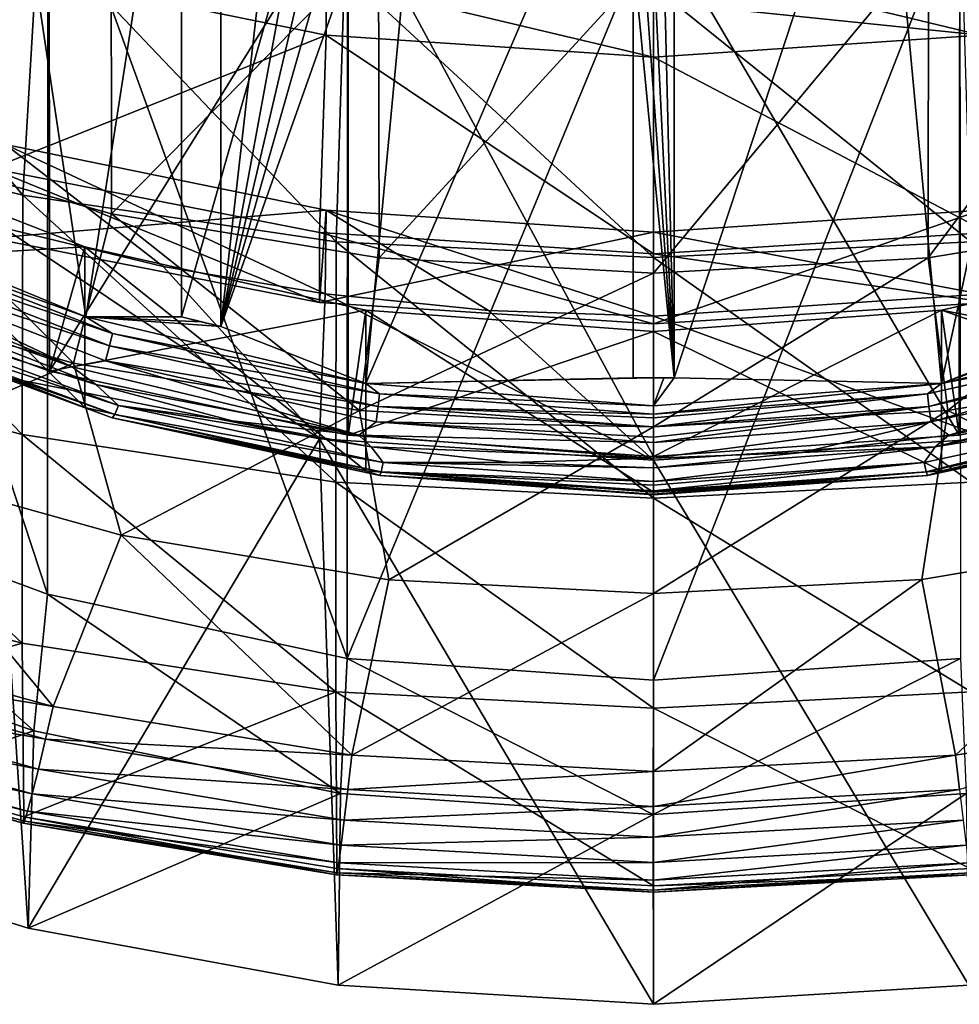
# Model space of a CAD drawing. Header units: metres. Extents: x -25 to 25, y -125 to 22.
# Tile 6 of 256: x -3.1 to 1.5, y -125.46 to -120.64. Entities that reach past the tile are written whole.
import ezdxf

# ---------------------------------------------------------------- set-up
doc = ezdxf.new("R2010")
doc.units = ezdxf.units.M
doc.layers.add('solid_500465', color=7, linetype='CONTINUOUS')
doc.layers.add('solid_500465_01', color=7, linetype='CONTINUOUS')

msp = doc.modelspace()

# ---------------------------------------------------------------- linework, layer by layer
at = {"layer": 'solid_500465'}
for points in [[(-3.088004, -116.564117, 66.683144), (-4.188105, -118.354637, 67.334839), (-4.188105, -121.364418, 59.065544)], [(-3.088004, -116.564117, 66.683144), (-4.188105, -121.364418, 59.065544), (-3.088004, -119.573898, 58.413845)], [(-1.546705, -117.137497, 66.89183), (-2.116159, -119.13456, 67.618706), (-2.116159, -122.144333, 59.349411)], [(-1.546705, -117.137497, 66.89183), (-2.116159, -122.144333, 59.349411), (-1.546705, -120.14727, 58.622536)], [(-3.27194, -118.772949, 67.487091), (-2.776181, -122.095795, 58.906071), (-4.06935, -121.562767, 58.712063)], [(-3.27194, -118.772949, 67.487091), (-2.309344, -119.085915, 67.600998), (-2.776181, -122.095795, 58.906071)], [(-2.309344, -119.085915, 67.600998), (-2.309344, -122.095695, 59.331707), (-2.776181, -122.095795, 58.906071)], [(-1.73989, -120.098633, 58.604832), (-2.309344, -122.095695, 59.331707), (-2.309344, -119.085915, 67.600998)], [(-2.116159, -122.144333, 59.349411), (-2.116159, -119.13456, 67.618706), (-1.115998, -119.315788, 67.684669)], [(-2.956476, -119.701752, 69.847084), (-4.351641, -119.186966, 69.659714), (-4.349685, -121.847031, 62.35392)], [(-4.360137, -119.209145, 69.667793), (-2.963884, -123.452209, 59.612602), (-4.362558, -122.936119, 59.424759)], [(-4.360137, -119.209145, 69.667793), (-2.961961, -119.724754, 69.855453), (-2.963884, -123.452209, 59.612602)], [(-2.116159, -122.144333, 59.349411), (-1.115998, -119.315788, 67.684669), (-1.407284, -122.421539, 59.024632)], [(-1.115998, -119.315788, 67.684669), (-0.1, -119.383987, 67.709488), (-1.407284, -122.421539, 59.024632)], [(-0.1, -119.383987, 67.709488), (-0.1, -122.393761, 59.440193), (-1.407284, -122.421539, 59.024632)], [(-0.1, -120.326248, 58.687679), (-0.1, -122.393761, 59.440193), (-0.1, -119.383987, 67.709488)], [(-3.175, -119.527557, 58.39698), (-3.088004, -119.573898, 58.413845), (-4.188105, -121.364418, 59.065544)], [(-2.956476, -119.701752, 69.847084), (-4.349685, -121.847031, 62.35392), (-2.954921, -122.361427, 62.541145)], [(-3.933566, -121.230522, 69.232918), (-3.932225, -119.691666, 73.461617), (-2.653052, -120.052406, 73.592918)], [(-2.961961, -119.724754, 69.855453), (-1.497939, -123.766754, 59.727085), (-2.963884, -123.452209, 59.612602)], [(-2.961961, -119.724754, 69.855453), (-1.497676, -120.03878, 69.969749), (-1.497939, -123.766754, 59.727085)], [(-1.494214, -120.015503, 69.961281), (-2.956476, -119.701752, 69.847084), (-2.954921, -122.361427, 62.541145)], [(-4.583151, -121.125908, 76.878098), (-3.08554, -121.501976, 77.054222), (-4.469368, -119.852013, 79.497337)], [(-3.08554, -121.501976, 77.054222), (-3.007434, -120.199432, 79.68412), (-4.469368, -119.852013, 79.497337)], [(-1.494214, -120.015503, 69.961281), (-2.954921, -122.361427, 62.541145), (-1.494149, -122.674728, 62.655178)], [(-2.651384, -121.591866, 69.364433), (-3.933566, -121.230522, 69.232918), (-2.653052, -120.052406, 73.592918)], [(-2.651384, -121.591866, 69.364433), (-2.653052, -120.052406, 73.592918), (-1.345065, -120.268845, 73.671692)], [(-1.497676, -120.03878, 69.969749), (0, -120.144234, 70.008133), (-1.497939, -123.766754, 59.727085)], [(1.497676, -120.03878, 69.969749), (0, -123.872253, 59.765484), (0, -120.144234, 70.008133)], [(-1.73989, -120.098633, 58.604832), (-2.116159, -122.144333, 59.349411), (-2.309344, -122.095695, 59.331707)], [(-1.643501, -120.123665, 58.613945), (-2.116159, -122.144333, 59.349411), (-1.73989, -120.098633, 58.604832)], [(-1.643501, -120.123665, 58.613945), (-1.546705, -120.14727, 58.622536), (-2.116159, -122.144333, 59.349411)], [(0, -120.144234, 70.008133), (0, -123.872253, 59.765484), (-1.497939, -123.766754, 59.727085)], [(-3.08554, -121.501976, 77.054222), (-1.551844, -121.729385, 77.160721), (-3.007434, -120.199432, 79.68412)], [(-1.551844, -121.729385, 77.160721), (-1.51211, -120.409439, 79.79702), (-3.007434, -120.199432, 79.68412)], [(-1.342902, -121.808472, 69.443268), (-2.651384, -121.591866, 69.364433), (-1.345065, -120.268845, 73.671692)], [(0.1, -122.393761, 59.440193), (-0.1, -122.393761, 59.440193), (-0.1, -120.326248, 58.687679)], [(-0.050002, -120.326805, 58.687881), (0.1, -122.393761, 59.440193), (-0.1, -120.326248, 58.687679)], [(-3.237561, -121.370369, 71.039711), (-1.601042, -120.719635, 71.600998), (-3.169491, -120.399017, 71.484299)], [(-3.169491, -120.399017, 71.484299), (-1.601042, -120.719635, 71.600998), (-1.602646, -120.445801, 72.352669)], [(-1.551844, -121.729385, 77.160721), (0, -121.805489, 77.196365), (-1.51211, -120.409439, 79.79702)], [(0, -121.805489, 77.196365), (0, -120.479706, 79.834793), (-1.51211, -120.409439, 79.79702)], [(1.551844, -121.729385, 77.160721), (1.51211, -120.409439, 79.79702), (0, -120.479706, 79.834793)], [(0, -120.82724, 71.64016), (0, -120.553619, 72.391914), (-1.602646, -120.445801, 72.352669)], [(-1.601042, -120.719635, 71.600998), (0, -120.82724, 71.64016), (-1.602646, -120.445801, 72.352669)], [(0, -121.805489, 77.196365), (1.551844, -121.729385, 77.160721), (0, -120.479706, 79.834793)], [(1.601042, -120.719635, 71.600998), (0.80703, -120.526299, 72.381966), (0, -120.553619, 72.391914)], [(1.601042, -120.719635, 71.600998), (0, -120.553619, 72.391914), (0, -120.82724, 71.64016)], [(-3.237561, -121.370369, 71.039711), (-1.634, -121.683495, 71.153679), (-1.601042, -120.719635, 71.600998)], [(-1.634, -121.683495, 71.153679), (0, -121.788521, 71.191902), (-1.601042, -120.719635, 71.600998)], [(0, -121.788521, 71.191902), (0, -120.82724, 71.64016), (-1.601042, -120.719635, 71.600998)], [(1.634, -121.683495, 71.153679), (1.601042, -120.719635, 71.600998), (0, -120.82724, 71.64016)], [(0, -121.788521, 71.191902), (1.634, -121.683495, 71.153679), (0, -120.82724, 71.64016)], [(-4.587371, -122.28598, 74.207939), (-3.088439, -122.671928, 74.363304), (-4.583151, -121.125908, 76.878098)], [(-3.088439, -122.671928, 74.363304), (-3.08554, -121.501976, 77.054222), (-4.583151, -121.125908, 76.878098)], [(-4.349685, -121.847031, 62.35392), (-4.085915, -121.245552, 61.044216), (-2.781153, -121.75341, 61.229061)], [(-2.837612, -122.322975, 69.630539), (-4.205771, -121.937134, 69.490097), (-3.933566, -121.230522, 69.232918)], [(-2.781153, -122.540054, 59.067768), (-2.781153, -121.75341, 61.229061), (-4.085915, -121.245552, 61.044216)], [(-4.085915, -122.032196, 58.882923), (-2.781153, -122.540054, 59.067768), (-4.085915, -121.245552, 61.044216)], [(-2.837612, -122.322975, 69.630539), (-3.933566, -121.230522, 69.232918), (-2.651384, -121.591866, 69.364433)], [(-3.169491, -121.254066, 69.135071), (-1.601042, -121.574684, 69.251762), (-3.237561, -121.712387, 70.100014)], [(-3.179743, -121.661659, 68.006401), (-2.399099, -121.849388, 68.07473), (-3.169491, -121.254066, 69.135071)], [(-1.605997, -121.984444, 68.123886), (-1.601042, -121.574684, 69.251762), (-3.169491, -121.254066, 69.135071)], [(-2.399099, -121.849388, 68.07473), (-1.605997, -121.984444, 68.123886), (-3.169491, -121.254066, 69.135071)], [(-1.634, -122.025513, 70.213982), (-1.634, -121.683495, 71.153679), (-3.237561, -121.370369, 71.039711)], [(-3.237561, -121.712387, 70.100014), (-1.634, -122.025513, 70.213982), (-3.237561, -121.370369, 71.039711)], [(-3.088439, -122.671928, 74.363304), (-1.55332, -122.905327, 74.457253), (-3.08554, -121.501976, 77.054222)], [(-1.55332, -122.905327, 74.457253), (-1.551844, -121.729385, 77.160721), (-3.08554, -121.501976, 77.054222)], [(-4.06935, -121.562767, 58.712063), (-2.776181, -122.095795, 58.906071), (-3.888503, -121.694252, 58.678627)], [(-1.601042, -121.574684, 69.251762), (-1.634, -122.025513, 70.213982), (-3.237561, -121.712387, 70.100014)], [(-1.438635, -122.554466, 69.71479), (-2.837612, -122.322975, 69.630539), (-2.651384, -121.591866, 69.364433)], [(-1.438635, -122.554466, 69.71479), (-2.651384, -121.591866, 69.364433), (-1.342902, -121.808472, 69.443268)], [(-1.601042, -121.574684, 69.251762), (0, -121.682289, 69.290924), (-1.634, -122.025513, 70.213982)], [(-1.605997, -121.984444, 68.123886), (-0.80703, -122.065392, 68.153351), (-1.601042, -121.574684, 69.251762)], [(0, -122.092712, 68.1633), (0, -121.682289, 69.290924), (-1.601042, -121.574684, 69.251762)], [(-0.80703, -122.065392, 68.153351), (0, -122.092712, 68.1633), (-1.601042, -121.574684, 69.251762)], [(1.601042, -121.574684, 69.251762), (1.634, -122.025513, 70.213982), (0, -122.130547, 70.252213)], [(0, -121.682289, 69.290924), (1.601042, -121.574684, 69.251762), (0, -122.130547, 70.252213)], [(1.602646, -121.984894, 68.124054), (1.601042, -121.574684, 69.251762), (0, -121.682289, 69.290924)], [(-3.888503, -121.694252, 58.678627), (-2.646781, -122.177567, 58.854542), (-3.908188, -121.752777, 58.630783)], [(-2.776181, -122.095795, 58.906071), (-2.646781, -122.177567, 58.854542), (-3.888503, -121.694252, 58.678627)], [(-3.239346, -122.378853, 68.267441), (-1.634169, -122.692436, 68.381577), (-3.179743, -121.661659, 68.006401)], [(-1.634169, -122.692436, 68.381577), (-2.399099, -121.849388, 68.07473), (-3.179743, -121.661659, 68.006401)], [(0, -121.682289, 69.290924), (0, -122.130547, 70.252213), (-1.634, -122.025513, 70.213982)], [(0, -122.130547, 70.252213), (0, -121.788521, 71.191902), (-1.634, -121.683495, 71.153679)], [(-1.634, -122.025513, 70.213982), (0, -122.130547, 70.252213), (-1.634, -121.683495, 71.153679)], [(1.634, -122.025513, 70.213982), (1.634, -121.683495, 71.153679), (0, -121.788521, 71.191902)], [(-2.954921, -122.361427, 62.541145), (-4.349685, -121.847031, 62.35392), (-2.781153, -121.75341, 61.229061)], [(-3.908188, -121.752777, 58.630783), (-2.66018, -122.238541, 58.807587), (-3.93767, -121.821991, 58.609783)], [(-2.646781, -122.177567, 58.854542), (-2.66018, -122.238541, 58.807587), (-3.908188, -121.752777, 58.630783)], [(-2.954921, -122.361427, 62.541145), (-2.781153, -121.75341, 61.229061), (-1.40791, -122.06321, 61.34182)], [(-1.40791, -122.849861, 59.180527), (-1.40791, -122.06321, 61.34182), (-2.781153, -121.75341, 61.229061)], [(-2.781153, -122.540054, 59.067768), (-1.40791, -122.849861, 59.180527), (-2.781153, -121.75341, 61.229061)], [(-1.55332, -122.905327, 74.457253), (0, -122.983429, 74.488693), (-1.551844, -121.729385, 77.160721)], [(0, -122.983429, 74.488693), (0, -121.805489, 77.196365), (-1.551844, -121.729385, 77.160721)], [(-4.165823, -121.795815, 58.584053), (-2.843144, -122.341248, 58.782574), (-4.006203, -121.927856, 58.632111)], [(-3.93767, -121.821991, 58.609783), (-2.843144, -122.341248, 58.782574), (-4.165823, -121.795815, 58.584053)], [(1.634, -122.025513, 70.213982), (0, -121.788521, 71.191902), (0, -122.130547, 70.252213)], [(-3.93767, -121.821991, 58.609783), (-2.680248, -122.311424, 58.787918), (-2.843144, -122.341248, 58.782574)], [(-2.66018, -122.238541, 58.807587), (-2.680248, -122.311424, 58.787918), (-3.93767, -121.821991, 58.609783)], [(-1.634169, -122.692436, 68.381577), (-1.605997, -121.984444, 68.123886), (-2.399099, -121.849388, 68.07473)], [(-2.837612, -122.322975, 69.630539), (-3.933921, -122.791878, 67.417999), (-4.205771, -121.937134, 69.490097)], [(-2.843144, -122.341248, 58.782574), (-2.728164, -122.42701, 58.813789), (-4.006203, -121.927856, 58.632111)], [(-3.851322, -122.07502, 58.701809), (-4.006203, -121.927856, 58.632111), (-2.728164, -122.42701, 58.813789)], [(-1.634169, -122.692436, 68.381577), (0, -122.797485, 68.419815), (-1.605997, -121.984444, 68.123886)], [(0, -122.797485, 68.419815), (-0.80703, -122.065392, 68.153351), (-1.605997, -121.984444, 68.123886)], [(-3.898348, -122.129738, 58.836979), (-2.781153, -122.540054, 59.067768), (-4.085915, -122.032196, 58.882923)], [(-3.851322, -122.07502, 58.701809), (-2.616362, -122.530472, 58.867584), (-3.879513, -122.115196, 58.762577)], [(-3.851322, -122.07502, 58.701809), (-2.728164, -122.42701, 58.813789), (-2.616362, -122.530472, 58.867584)], [(-1.494149, -122.674728, 62.655178), (-2.954921, -122.361427, 62.541145), (-1.40791, -122.06321, 61.34182)], [(-1.40791, -122.849861, 59.180527), (0, -122.953979, 59.218426), (-1.40791, -122.06321, 61.34182)], [(0, -122.797485, 68.419815), (0, -122.092712, 68.1633), (-0.80703, -122.065392, 68.153351)], [(1.637586, -122.691994, 68.381416), (0, -122.092712, 68.1633), (0, -122.797485, 68.419815)], [(-3.879513, -122.115196, 58.762577), (-2.635514, -122.57399, 58.929562), (-3.898348, -122.129738, 58.836979)], [(-3.898348, -122.129738, 58.836979), (-2.648309, -122.590759, 59.004772), (-2.781153, -122.540054, 59.067768)], [(-2.635514, -122.57399, 58.929562), (-2.648309, -122.590759, 59.004772), (-3.898348, -122.129738, 58.836979)], [(-2.616362, -122.530472, 58.867584), (-2.635514, -122.57399, 58.929562), (-3.879513, -122.115196, 58.762577)], [(-2.309344, -122.095695, 59.331707), (-2.212903, -122.120544, 59.340752), (-2.776181, -122.095795, 58.906071)], [(-2.776181, -122.095795, 58.906071), (-1.407284, -122.421539, 59.024632), (-2.646781, -122.177567, 58.854542)], [(-2.116159, -122.144333, 59.349411), (-1.407284, -122.421539, 59.024632), (-2.776181, -122.095795, 58.906071)], [(-2.212903, -122.120544, 59.340752), (-2.116159, -122.144333, 59.349411), (-2.776181, -122.095795, 58.906071)], [(-2.309344, -122.095695, 59.331707), (-2.116159, -122.144333, 59.349411), (-2.212903, -122.120544, 59.340752)], [(-2.646781, -122.177567, 58.854542), (-1.339887, -122.472404, 58.961853), (-2.66018, -122.238541, 58.807587)], [(-1.407284, -122.421539, 59.024632), (-1.339887, -122.472404, 58.961853), (-2.646781, -122.177567, 58.854542)], [(-2.66018, -122.238541, 58.807587), (-1.34667, -122.534866, 58.915443), (-2.680248, -122.311424, 58.787918)], [(-1.339887, -122.472404, 58.961853), (-1.34667, -122.534866, 58.915443), (-2.66018, -122.238541, 58.807587)], [(-4.587666, -123.297928, 71.478249), (-3.088642, -123.691925, 71.612061), (-4.587371, -122.28598, 74.207939)], [(-3.088642, -123.691925, 71.612061), (-3.088439, -122.671928, 74.363304), (-4.587371, -122.28598, 74.207939)], [(-2.837612, -122.322975, 69.630539), (-2.604054, -123.164536, 67.46843), (-3.933921, -122.791878, 67.417999)], [(-2.680248, -122.311424, 58.787918), (-1.440988, -122.675179, 58.904114), (-2.843144, -122.341248, 58.782574)], [(-1.438635, -122.554466, 69.71479), (-2.604054, -123.164536, 67.46843), (-2.837612, -122.322975, 69.630539)], [(-2.680248, -122.311424, 58.787918), (-1.356829, -122.609985, 58.896587), (-1.440988, -122.675179, 58.904114)], [(-1.34667, -122.534866, 58.915443), (-1.356829, -122.609985, 58.896587), (-2.680248, -122.311424, 58.787918)], [(-4.523974, -124.625793, 60.807755), (-3.058308, -125.085457, 60.97506), (-3.239346, -122.378853, 68.267441)], [(-3.058308, -125.085457, 60.97506), (-1.634169, -122.692436, 68.381577), (-3.239346, -122.378853, 68.267441)], [(-2.843144, -122.341248, 58.782574), (-1.440988, -122.675179, 58.904114), (-2.728164, -122.42701, 58.813789)], [(-1.440988, -122.675179, 58.904114), (-2.061255, -122.604263, 58.878304), (-2.728164, -122.42701, 58.813789)], [(-2.616362, -122.530472, 58.867584), (-2.728164, -122.42701, 58.813789), (-2.061255, -122.604263, 58.878304)], [(-0.1, -122.393761, 59.440193), (-0.050001, -122.394173, 59.440342), (-1.407284, -122.421539, 59.024632)], [(-0.050001, -122.394173, 59.440342), (0, -122.39431, 59.440392), (-1.407284, -122.421539, 59.024632)], [(0, -122.39431, 59.440392), (0, -122.53112, 59.064518), (-1.407284, -122.421539, 59.024632)], [(-1.407284, -122.421539, 59.024632), (0, -122.53112, 59.064518), (-1.339887, -122.472404, 58.961853)], [(0.050001, -122.394173, 59.440342), (-0.050001, -122.394173, 59.440342), (-0.1, -122.393761, 59.440193)], [(0.050001, -122.394173, 59.440342), (0, -122.39431, 59.440392), (-0.050001, -122.394173, 59.440342)], [(-1.339887, -122.472404, 58.961853), (0, -122.571495, 58.997917), (-1.34667, -122.534866, 58.915443)], [(-2.648309, -122.590759, 59.004772), (-1.40791, -122.849861, 59.180527), (-2.781153, -122.540054, 59.067768)], [(-2.635514, -122.57399, 58.929562), (-1.332641, -122.853424, 59.031269), (-2.648309, -122.590759, 59.004772)], [(-2.616362, -122.530472, 58.867584), (-1.322958, -122.807884, 58.968552), (-2.635514, -122.57399, 58.929562)], [(-1.322958, -122.807884, 58.968552), (-1.332641, -122.853424, 59.031269), (-2.635514, -122.57399, 58.929562)], [(-2.616362, -122.530472, 58.867584), (-2.061255, -122.604263, 58.878304), (-1.380521, -122.732048, 58.924812)], [(-2.616362, -122.530472, 58.867584), (-1.380521, -122.732048, 58.924812), (-1.322958, -122.807884, 58.968552)], [(-1.438635, -122.554466, 69.71479), (-1.295346, -123.383018, 67.498001), (-2.604054, -123.164536, 67.46843)], [(0, -122.634766, 69.744019), (-1.295346, -123.383018, 67.498001), (-1.438635, -122.554466, 69.71479)], [(-1.34667, -122.534866, 58.915443), (0, -122.63446, 58.951691), (-1.356829, -122.609985, 58.896587)], [(1.438635, -122.554466, 69.71479), (1.311808, -123.381386, 67.497826), (0, -123.449425, 67.50576)], [(-2.648309, -122.590759, 59.004772), (-1.339111, -122.871552, 59.106976), (-1.40791, -122.849861, 59.180527)], [(-1.332641, -122.853424, 59.031269), (-1.339111, -122.871552, 59.106976), (-2.648309, -122.590759, 59.004772)], [(-1.440988, -122.675179, 58.904114), (-1.380521, -122.732048, 58.924812), (-2.061255, -122.604263, 58.878304)], [(-1.356829, -122.609985, 58.896587), (0, -122.710335, 58.933109), (-1.440988, -122.675179, 58.904114)], [(-3.088642, -123.691925, 71.612061), (-1.553423, -123.930191, 71.692978), (-3.088439, -122.671928, 74.363304)], [(-1.553423, -123.930191, 71.692978), (-1.55332, -122.905327, 74.457253), (-3.088439, -122.671928, 74.363304)], [(0, -122.634766, 69.744019), (0, -123.449425, 67.50576), (-1.295346, -123.383018, 67.498001)], [(-3.058308, -125.085457, 60.97506), (-1.541936, -125.364342, 61.076565), (-1.634169, -122.692436, 68.381577)], [(0, -125.457825, 61.110588), (0, -122.797485, 68.419815), (-1.634169, -122.692436, 68.381577)], [(-1.541936, -125.364342, 61.076565), (0, -125.457825, 61.110588), (-1.634169, -122.692436, 68.381577)], [(-1.440988, -122.675179, 58.904114), (0, -122.78746, 58.944981), (-1.380521, -122.732048, 58.924812)], [(0, -122.710335, 58.933109), (0, -122.78746, 58.944981), (-1.440988, -122.675179, 58.904114)], [(1.541936, -125.364342, 61.076565), (1.637586, -122.691994, 68.381416), (0, -122.797485, 68.419815)], [(0, -122.78746, 58.944981), (-0.694141, -122.808624, 58.952682), (-1.380521, -122.732048, 58.924812)], [(-1.322958, -122.807884, 58.968552), (-1.380521, -122.732048, 58.924812), (-0.694141, -122.808624, 58.952682)], [(-2.935968, -124.001434, 67.791046), (-4.364154, -123.607933, 67.750038), (-3.933921, -122.791878, 67.417999)], [(-2.935968, -124.001434, 67.791046), (-3.933921, -122.791878, 67.417999), (-2.604054, -123.164536, 67.46843)], [(-1.322958, -122.807884, 58.968552), (0, -122.901047, 59.00246), (-1.332641, -122.853424, 59.031269)], [(0, -122.78746, 58.944981), (0, -122.83445, 58.962082), (-0.694141, -122.808624, 58.952682)], [(1.541936, -125.364342, 61.076565), (0, -122.797485, 68.419815), (0, -125.457825, 61.110588)], [(-1.339111, -122.871552, 59.106976), (0, -122.965851, 59.141296), (-1.40791, -122.849861, 59.180527)], [(-1.332641, -122.853424, 59.031269), (0, -122.947273, 59.065426), (-1.339111, -122.871552, 59.106976)], [(-1.553423, -123.930191, 71.692978), (0, -124.009926, 71.720055), (-1.55332, -122.905327, 74.457253)], [(0, -124.009926, 71.720055), (0, -122.983429, 74.488693), (-1.55332, -122.905327, 74.457253)], [(-4.362558, -122.936119, 59.424759), (-3.031197, -124.120132, 59.855705), (-4.467778, -123.61628, 59.672318)], [(-4.362558, -122.936119, 59.424759), (-2.963884, -123.452209, 59.612602), (-3.031197, -124.120132, 59.855705)], [(-1.475829, -124.239601, 67.814667), (-2.935968, -124.001434, 67.791046), (-2.604054, -123.164536, 67.46843)], [(-1.475829, -124.239601, 67.814667), (-2.604054, -123.164536, 67.46843), (-1.295346, -123.383018, 67.498001)], [(-4.579404, -124.123978, 68.82692), (-3.088642, -123.691925, 71.612061), (-4.587666, -123.297928, 71.478249)], [(-1.475829, -124.239601, 67.814667), (-1.295346, -123.383018, 67.498001), (0, -123.449425, 67.50576)], [(1.311808, -123.381386, 67.497826), (0, -124.319649, 67.822495), (0, -123.449425, 67.50576)], [(1.311808, -123.381386, 67.497826), (1.475829, -124.239601, 67.814667), (0, -124.319649, 67.822495)], [(-2.963884, -123.452209, 59.612602), (-1.531777, -124.426956, 59.967381), (-3.031197, -124.120132, 59.855705)], [(-2.963884, -123.452209, 59.612602), (-1.497939, -123.766754, 59.727085), (-1.531777, -124.426956, 59.967381)], [(0, -124.319649, 67.822495), (-1.475829, -124.239601, 67.814667), (0, -123.449425, 67.50576)], [(-4.467778, -123.61628, 59.672318), (-3.031197, -124.120132, 59.855705), (-4.523974, -124.625793, 60.807755)], [(-4.413185, -123.756966, 67.827034), (-4.364154, -123.607933, 67.750038), (-2.935968, -124.001434, 67.791046)], [(-4.579404, -124.123978, 68.82692), (-3.080369, -124.541756, 68.874771), (-3.088642, -123.691925, 71.612061)], [(-3.080369, -124.541756, 68.874771), (-1.553423, -123.930191, 71.692978), (-3.088642, -123.691925, 71.612061)], [(-4.413185, -123.756966, 67.827034), (-2.973185, -124.161667, 67.872498), (-4.466039, -123.899849, 67.944557)], [(-4.413185, -123.756966, 67.827034), (-2.935968, -124.001434, 67.791046), (-2.973185, -124.161667, 67.872498)], [(-1.497939, -123.766754, 59.727085), (-0.001415, -124.530029, 60.004898), (-1.531777, -124.426956, 59.967381)], [(-1.497939, -123.766754, 59.727085), (0, -123.872253, 59.765484), (-0.001415, -124.530029, 60.004898)], [(1.501194, -123.766289, 59.726917), (1.528342, -124.427422, 59.967548), (-0.001415, -124.530029, 60.004898)], [(-4.466039, -123.899849, 67.944557), (-3.008569, -124.30883, 67.990967), (-4.510871, -124.015961, 68.090988)], [(-2.973185, -124.161667, 67.872498), (-3.008569, -124.30883, 67.990967), (-4.466039, -123.899849, 67.944557)], [(-3.080369, -124.541756, 68.874771), (-1.548372, -124.794159, 68.901848), (-1.553423, -123.930191, 71.692978)], [(0, -124.878662, 68.910294), (0, -124.009926, 71.720055), (-1.553423, -123.930191, 71.692978)], [(-1.548372, -124.794159, 68.901848), (0, -124.878662, 68.910294), (-1.553423, -123.930191, 71.692978)], [(-4.510871, -124.015961, 68.090988), (-3.03848, -124.428429, 68.13813), (-4.545374, -124.099121, 68.260399)], [(-3.008569, -124.30883, 67.990967), (-3.03848, -124.428429, 68.13813), (-4.510871, -124.015961, 68.090988)], [(-2.973185, -124.161667, 67.872498), (-2.935968, -124.001434, 67.791046), (-1.475829, -124.239601, 67.814667)], [(-4.545374, -124.099121, 68.260399), (-3.061377, -124.514114, 68.308029), (-4.568049, -124.145737, 68.445457)], [(-3.03848, -124.428429, 68.13813), (-3.061377, -124.514114, 68.308029), (-4.545374, -124.099121, 68.260399)], [(-3.082702, -124.57151, 68.685165), (-3.080369, -124.541756, 68.874771), (-4.579404, -124.123978, 68.82692)], [(-4.578218, -124.154755, 68.63739), (-3.082702, -124.57151, 68.685165), (-4.579404, -124.123978, 68.82692)], [(-4.568049, -124.145737, 68.445457), (-3.076264, -124.562164, 68.493294), (-4.578218, -124.154755, 68.63739)], [(-3.076264, -124.562164, 68.493294), (-3.082702, -124.57151, 68.685165), (-4.578218, -124.154755, 68.63739)], [(-3.061377, -124.514114, 68.308029), (-3.076264, -124.562164, 68.493294), (-4.568049, -124.145737, 68.445457)], [(-3.031197, -124.120132, 59.855705), (-3.058308, -125.085457, 60.97506), (-4.523974, -124.625793, 60.807755)], [(-3.031197, -124.120132, 59.855705), (-1.531777, -124.426956, 59.967381), (-3.058308, -125.085457, 60.97506)], [(-2.973185, -124.161667, 67.872498), (-1.495981, -124.407745, 67.898537), (-3.008569, -124.30883, 67.990967)], [(-2.973185, -124.161667, 67.872498), (-1.475829, -124.239601, 67.814667), (-1.495981, -124.407745, 67.898537)], [(-1.495981, -124.407745, 67.898537), (-1.475829, -124.239601, 67.814667), (0, -124.319649, 67.822495)], [(-3.008569, -124.30883, 67.990967), (-1.513715, -124.557449, 68.017563), (-3.03848, -124.428429, 68.13813)], [(-1.495981, -124.407745, 67.898537), (-1.513715, -124.557449, 68.017563), (-3.008569, -124.30883, 67.990967)], [(-1.495981, -124.407745, 67.898537), (0, -124.319649, 67.822495), (0, -124.490753, 67.906837)], [(-3.03848, -124.428429, 68.13813), (-1.528676, -124.6791, 68.165154), (-3.061377, -124.514114, 68.308029)], [(-1.531777, -124.426956, 59.967381), (-1.541936, -125.364342, 61.076565), (-3.058308, -125.085457, 60.97506)], [(-1.513715, -124.557449, 68.017563), (-1.528676, -124.6791, 68.165154), (-3.03848, -124.428429, 68.13813)], [(-1.531777, -124.426956, 59.967381), (-0.001415, -124.530029, 60.004898), (-1.541936, -125.364342, 61.076565)], [(-1.495981, -124.407745, 67.898537), (0, -124.490753, 67.906837), (-1.513715, -124.557449, 68.017563)], [(-0.001415, -124.530029, 60.004898), (1.528342, -124.427422, 59.967548), (0, -125.457825, 61.110588)], [(1.495988, -124.407806, 67.898575), (0, -124.641304, 68.026047), (0, -124.490753, 67.906837)], [(1.528342, -124.427422, 59.967548), (1.541936, -125.364342, 61.076565), (0, -125.457825, 61.110588)], [(-3.082702, -124.57151, 68.685165), (-1.550573, -124.824509, 68.712532), (-3.080369, -124.541756, 68.874771)], [(-1.550573, -124.824509, 68.712532), (-1.548372, -124.794159, 68.901848), (-3.080369, -124.541756, 68.874771)], [(-3.061377, -124.514114, 68.308029), (-1.540089, -124.766235, 68.335327), (-3.076264, -124.562164, 68.493294)], [(-1.528676, -124.6791, 68.165154), (-1.540089, -124.766235, 68.335327), (-3.061377, -124.514114, 68.308029)], [(-0.001415, -124.530029, 60.004898), (0, -125.457825, 61.110588), (-1.541936, -125.364342, 61.076565)], [(-3.076264, -124.562164, 68.493294), (-1.54746, -124.815071, 68.520706), (-3.082702, -124.57151, 68.685165)], [(-1.54746, -124.815071, 68.520706), (-1.550573, -124.824509, 68.712532), (-3.082702, -124.57151, 68.685165)], [(-1.540089, -124.766235, 68.335327), (-1.54746, -124.815071, 68.520706), (-3.076264, -124.562164, 68.493294)], [(-1.513715, -124.557449, 68.017563), (0, -124.641304, 68.026047), (-1.528676, -124.6791, 68.165154)], [(-1.528676, -124.6791, 68.165154), (0, -124.763626, 68.173782), (-1.540089, -124.766235, 68.335327)], [(-1.540089, -124.766235, 68.335327), (0, -124.851219, 68.34404), (-1.54746, -124.815071, 68.520706)], [(-1.550573, -124.824509, 68.712532), (0, -124.909737, 68.72126), (-1.548372, -124.794159, 68.901848)], [(-1.54746, -124.815071, 68.520706), (0, -124.900291, 68.529457), (-1.550573, -124.824509, 68.712532)], [(-1.550573, -124.824509, 68.712532), (0, -124.900291, 68.529457), (0, -124.909737, 68.72126)], [(0, -124.909737, 68.72126), (0, -124.878662, 68.910294), (-1.548372, -124.794159, 68.901848)], [(1.550573, -124.824509, 68.712601), (1.548372, -124.794159, 68.901848), (0, -124.878662, 68.910294)], [(1.547462, -124.815079, 68.520782), (1.550573, -124.824509, 68.712601), (0, -124.909737, 68.72126)], [(0, -124.909737, 68.72126), (1.550573, -124.824509, 68.712601), (0, -124.878662, 68.910294)]]:
    msp.add_3dface(points, dxfattribs=at)
at = {"layer": 'solid_500465_01'}
for points in [[(0.1, -117.316467, 66.956978), (0.1, -122.393761, 59.440193), (0.1, -120.326248, 58.687679)], [(0.1, -117.316467, 66.956978), (0.1, -119.383987, 67.709488), (0.1, -122.393761, 59.440193)], [(1.115998, -119.315788, 67.684669), (2.116159, -119.13456, 67.618706), (1.407284, -122.421539, 59.024632)], [(2.116159, -119.13456, 67.618706), (2.116159, -122.144333, 59.349411), (1.407284, -122.421539, 59.024632)], [(1.115998, -119.315788, 67.684669), (1.407284, -122.421539, 59.024632), (0.1, -122.393761, 59.440193)], [(0.1, -119.383987, 67.709488), (1.115998, -119.315788, 67.684669), (0.1, -122.393761, 59.440193)], [(-1.494214, -120.015503, 69.961281), (-1.494149, -122.674728, 62.655178), (0, -122.779945, 62.693474)], [(-1.494214, -120.015503, 69.961281), (0, -122.779945, 62.693474), (0, -120.120743, 69.99958)], [(1.497464, -120.015045, 69.961113), (0, -120.120743, 69.99958), (1.494149, -122.674728, 62.655178)], [(1.497464, -120.015045, 69.961113), (1.494149, -122.674728, 62.655178), (2.954921, -122.361427, 62.541145)], [(1.497676, -120.03878, 69.969749), (1.501194, -123.766289, 59.726917), (0, -123.872253, 59.765484)], [(1.342902, -121.808472, 69.443268), (1.345065, -120.268845, 73.671692), (2.653052, -120.052406, 73.592918)], [(2.651384, -121.591866, 69.364433), (1.342902, -121.808472, 69.443268), (2.653052, -120.052406, 73.592918)], [(0, -120.120743, 69.99958), (0, -122.779945, 62.693474), (1.494149, -122.674728, 62.655178)], [(-1.342902, -121.808472, 69.443268), (-1.345065, -120.268845, 73.671692), (0, -120.343918, 73.69902)], [(0, -121.883011, 69.470398), (0, -120.343918, 73.69902), (1.345065, -120.268845, 73.671692)], [(1.342902, -121.808472, 69.443268), (0, -121.883011, 69.470398), (1.345065, -120.268845, 73.671692)], [(-1.342902, -121.808472, 69.443268), (0, -120.343918, 73.69902), (0, -121.883011, 69.470398)], [(-0.050002, -120.326805, 58.687881), (0, -120.326988, 58.68795), (0.1, -122.393761, 59.440193)], [(0, -120.326988, 58.68795), (0.050002, -120.326805, 58.687881), (0.1, -122.393761, 59.440193)], [(0.050002, -120.326805, 58.687881), (0.1, -120.326248, 58.687679), (0.1, -122.393761, 59.440193)], [(1.601042, -120.719635, 71.600998), (1.605997, -120.445351, 72.352501), (0.80703, -120.526299, 72.381966)], [(1.438635, -122.554466, 69.71479), (1.342902, -121.808472, 69.443268), (2.651384, -121.591866, 69.364433)], [(2.837612, -122.322975, 69.630539), (1.438635, -122.554466, 69.71479), (2.651384, -121.591866, 69.364433)], [(1.602646, -121.984894, 68.124054), (0, -121.682289, 69.290924), (0, -122.092712, 68.1633)], [(1.55332, -122.905327, 74.457253), (1.551844, -121.729385, 77.160721), (0, -121.805489, 77.196365)], [(2.781153, -121.75341, 61.229061), (1.40791, -122.06321, 61.34182), (2.781153, -122.540054, 59.067768)], [(2.954921, -122.361427, 62.541145), (1.40791, -122.06321, 61.34182), (2.781153, -121.75341, 61.229061)], [(0, -122.983429, 74.488693), (1.55332, -122.905327, 74.457253), (0, -121.805489, 77.196365)], [(-1.438635, -122.554466, 69.71479), (-1.342902, -121.808472, 69.443268), (0, -121.883011, 69.470398)], [(0, -122.634766, 69.744019), (0, -121.883011, 69.470398), (1.342902, -121.808472, 69.443268)], [(1.438635, -122.554466, 69.71479), (0, -122.634766, 69.744019), (1.342902, -121.808472, 69.443268)], [(0, -122.634766, 69.744019), (-1.438635, -122.554466, 69.71479), (0, -121.883011, 69.470398)], [(1.637586, -122.691994, 68.381416), (1.602646, -121.984894, 68.124054), (0, -122.092712, 68.1633)], [(-1.494149, -122.674728, 62.655178), (-1.40791, -122.06321, 61.34182), (0, -122.167336, 61.379719)], [(-1.40791, -122.06321, 61.34182), (0, -122.953979, 59.218426), (0, -122.167336, 61.379719)], [(1.40791, -122.06321, 61.34182), (0, -122.167336, 61.379719), (1.40791, -122.849861, 59.180527)], [(0, -122.779945, 62.693474), (0, -122.167336, 61.379719), (1.40791, -122.06321, 61.34182)], [(1.494149, -122.674728, 62.655178), (0, -122.779945, 62.693474), (1.40791, -122.06321, 61.34182)], [(1.40791, -122.06321, 61.34182), (1.40791, -122.849861, 59.180527), (2.781153, -122.540054, 59.067768)], [(2.954921, -122.361427, 62.541145), (1.494149, -122.674728, 62.655178), (1.40791, -122.06321, 61.34182)], [(2.309344, -122.095695, 59.331707), (2.776181, -122.095795, 58.906071), (1.407284, -122.421539, 59.024632)], [(2.212903, -122.120544, 59.340752), (2.309344, -122.095695, 59.331707), (1.407284, -122.421539, 59.024632)], [(2.646781, -122.177567, 58.854542), (1.407284, -122.421539, 59.024632), (2.776181, -122.095795, 58.906071)], [(2.116159, -122.144333, 59.349411), (2.212903, -122.120544, 59.340752), (1.407284, -122.421539, 59.024632)], [(0, -122.779945, 62.693474), (-1.494149, -122.674728, 62.655178), (0, -122.167336, 61.379719)], [(0, -122.167336, 61.379719), (0, -122.953979, 59.218426), (1.40791, -122.849861, 59.180527)], [(2.646781, -122.177567, 58.854542), (1.339887, -122.472404, 58.961853), (1.407284, -122.421539, 59.024632)], [(1.34667, -122.534866, 58.915443), (1.339887, -122.472404, 58.961853), (2.646781, -122.177567, 58.854542)], [(2.66018, -122.238541, 58.807587), (1.34667, -122.534866, 58.915443), (2.646781, -122.177567, 58.854542)], [(2.66018, -122.238541, 58.807587), (1.356829, -122.609985, 58.896587), (1.34667, -122.534866, 58.915443)], [(2.66018, -122.238541, 58.807587), (2.680248, -122.311424, 58.787918), (1.356829, -122.609985, 58.896587)], [(1.356829, -122.609985, 58.896587), (2.680248, -122.311424, 58.787918), (1.44414, -122.674675, 58.903931)], [(2.837612, -122.322975, 69.630539), (2.63311, -123.158287, 67.467644), (1.438635, -122.554466, 69.71479)], [(2.680248, -122.311424, 58.787918), (2.155444, -122.533966, 58.852718), (1.44414, -122.674675, 58.903931)], [(0.050001, -122.394173, 59.440342), (-0.1, -122.393761, 59.440193), (0.1, -122.393761, 59.440193)], [(0.1, -122.393761, 59.440193), (1.407284, -122.421539, 59.024632), (0, -122.53112, 59.064518)], [(0.050001, -122.394173, 59.440342), (0.1, -122.393761, 59.440193), (0, -122.53112, 59.064518)], [(0.050001, -122.394173, 59.440342), (0, -122.53112, 59.064518), (0, -122.39431, 59.440392)], [(0, -122.571495, 58.997917), (0, -122.53112, 59.064518), (1.407284, -122.421539, 59.024632)], [(1.339887, -122.472404, 58.961853), (0, -122.571495, 58.997917), (1.407284, -122.421539, 59.024632)], [(2.155444, -122.533966, 58.852718), (2.721458, -122.429062, 58.814533), (1.377535, -122.732498, 58.924976)], [(2.616362, -122.530472, 58.867584), (1.377535, -122.732498, 58.924976), (2.721458, -122.429062, 58.814533)], [(-1.339887, -122.472404, 58.961853), (0, -122.53112, 59.064518), (0, -122.571495, 58.997917)], [(0, -122.5905, 58.97971), (0, -122.571495, 58.997917), (1.339887, -122.472404, 58.961853)], [(0, -122.63446, 58.951691), (0, -122.5905, 58.97971), (1.339887, -122.472404, 58.961853)], [(1.34667, -122.534866, 58.915443), (0, -122.63446, 58.951691), (1.339887, -122.472404, 58.961853)], [(-1.34667, -122.534866, 58.915443), (0, -122.571495, 58.997917), (0, -122.5905, 58.97971)], [(-1.34667, -122.534866, 58.915443), (0, -122.5905, 58.97971), (0, -122.63446, 58.951691)], [(1.34667, -122.534866, 58.915443), (1.356829, -122.609985, 58.896587), (0, -122.710335, 58.933109)], [(0, -122.684326, 58.935959), (1.34667, -122.534866, 58.915443), (0, -122.710335, 58.933109)], [(0, -122.684326, 58.935959), (0, -122.63446, 58.951691), (1.34667, -122.534866, 58.915443)], [(1.438635, -122.554466, 69.71479), (0, -123.449425, 67.50576), (0, -122.634766, 69.744019)], [(1.438635, -122.554466, 69.71479), (2.63311, -123.158287, 67.467644), (1.311808, -123.381386, 67.497826)], [(2.616362, -122.530472, 58.867584), (1.322958, -122.807884, 58.968552), (1.377535, -122.732498, 58.924976)], [(1.332641, -122.853424, 59.031269), (1.322958, -122.807884, 58.968552), (2.616362, -122.530472, 58.867584)], [(2.635514, -122.57399, 58.929562), (1.332641, -122.853424, 59.031269), (2.616362, -122.530472, 58.867584)], [(2.635514, -122.57399, 58.929562), (1.339111, -122.871552, 59.106976), (1.332641, -122.853424, 59.031269)], [(2.635514, -122.57399, 58.929562), (2.648309, -122.590759, 59.004772), (1.339111, -122.871552, 59.106976)], [(1.44414, -122.674675, 58.903931), (2.155444, -122.533966, 58.852718), (1.377535, -122.732498, 58.924976)], [(2.781153, -122.540054, 59.067768), (1.40791, -122.849861, 59.180527), (2.648309, -122.590759, 59.004772)], [(-1.356829, -122.609985, 58.896587), (0, -122.684326, 58.935959), (0, -122.710335, 58.933109)], [(-1.356829, -122.609985, 58.896587), (0, -122.63446, 58.951691), (0, -122.684326, 58.935959)], [(1.356829, -122.609985, 58.896587), (0.726281, -122.759041, 58.934635), (0, -122.78746, 58.944981)], [(0, -122.710335, 58.933109), (1.356829, -122.609985, 58.896587), (0, -122.78746, 58.944981)], [(1.356829, -122.609985, 58.896587), (1.44414, -122.674675, 58.903931), (0.726281, -122.759041, 58.934635)], [(1.40791, -122.849861, 59.180527), (1.339111, -122.871552, 59.106976), (2.648309, -122.590759, 59.004772)], [(0.726281, -122.759041, 58.934635), (1.44414, -122.674675, 58.903931), (1.377535, -122.732498, 58.924976)], [(0.726281, -122.759041, 58.934635), (1.377535, -122.732498, 58.924976), (0, -122.83445, 58.962082)], [(0, -122.901047, 59.00246), (0, -122.83445, 58.962082), (1.377535, -122.732498, 58.924976)], [(1.322958, -122.807884, 58.968552), (0, -122.901047, 59.00246), (1.377535, -122.732498, 58.924976)], [(0, -122.78746, 58.944981), (0.726281, -122.759041, 58.934635), (0, -122.83445, 58.962082)], [(-1.322958, -122.807884, 58.968552), (-0.694141, -122.808624, 58.952682), (0, -122.83445, 58.962082)], [(-1.322958, -122.807884, 58.968552), (0, -122.83445, 58.962082), (0, -122.901047, 59.00246)], [(0, -122.91925, 59.021465), (0, -122.901047, 59.00246), (1.322958, -122.807884, 58.968552)], [(0, -122.947273, 59.065426), (0, -122.91925, 59.021465), (1.322958, -122.807884, 58.968552)], [(1.332641, -122.853424, 59.031269), (0, -122.947273, 59.065426), (1.322958, -122.807884, 58.968552)], [(-1.40791, -122.849861, 59.180527), (0, -122.965851, 59.141296), (0, -122.953979, 59.218426)], [(-1.332641, -122.853424, 59.031269), (0, -122.901047, 59.00246), (0, -122.91925, 59.021465)], [(-1.332641, -122.853424, 59.031269), (0, -122.91925, 59.021465), (0, -122.947273, 59.065426)], [(1.40791, -122.849861, 59.180527), (0, -122.953979, 59.218426), (1.339111, -122.871552, 59.106976)], [(1.332641, -122.853424, 59.031269), (1.339111, -122.871552, 59.106976), (0, -122.965851, 59.141296)], [(0, -122.963005, 59.115292), (1.332641, -122.853424, 59.031269), (0, -122.965851, 59.141296)], [(0, -122.963005, 59.115292), (0, -122.947273, 59.065426), (1.332641, -122.853424, 59.031269)], [(-1.339111, -122.871552, 59.106976), (0, -122.963005, 59.115292), (0, -122.965851, 59.141296)], [(-1.339111, -122.871552, 59.106976), (0, -122.947273, 59.065426), (0, -122.963005, 59.115292)], [(0, -122.953979, 59.218426), (0, -122.965851, 59.141296), (1.339111, -122.871552, 59.106976)], [(1.553423, -123.930191, 71.692978), (1.55332, -122.905327, 74.457253), (0, -122.983429, 74.488693)], [(0, -124.009926, 71.720055), (1.553423, -123.930191, 71.692978), (0, -122.983429, 74.488693)], [(1.311808, -123.381386, 67.497826), (2.63311, -123.158287, 67.467644), (1.475829, -124.239601, 67.814667)], [(2.63311, -123.158287, 67.467644), (2.935968, -124.001434, 67.791046), (1.475829, -124.239601, 67.814667)], [(1.501194, -123.766289, 59.726917), (-0.001415, -124.530029, 60.004898), (0, -123.872253, 59.765484)], [(1.548372, -124.794159, 68.901848), (1.553423, -123.930191, 71.692978), (0, -124.009926, 71.720055)], [(0, -124.878662, 68.910294), (1.548372, -124.794159, 68.901848), (0, -124.009926, 71.720055)], [(1.495988, -124.407806, 67.898575), (1.475829, -124.239601, 67.814667), (2.935968, -124.001434, 67.791046)], [(0, -124.490753, 67.906837), (0, -124.319649, 67.822495), (1.475829, -124.239601, 67.814667)], [(1.495988, -124.407806, 67.898575), (0, -124.490753, 67.906837), (1.475829, -124.239601, 67.814667)], [(1.495988, -124.407806, 67.898575), (1.513721, -124.557503, 68.017609), (0, -124.641304, 68.026047)], [(-1.513715, -124.557449, 68.017563), (0, -124.490753, 67.906837), (0, -124.641304, 68.026047)], [(1.513721, -124.557503, 68.017609), (1.528681, -124.679138, 68.165215), (0, -124.763626, 68.173782)], [(1.513721, -124.557503, 68.017609), (0, -124.763626, 68.173782), (0, -124.641304, 68.026047)], [(-1.528676, -124.6791, 68.165154), (0, -124.641304, 68.026047), (0, -124.763626, 68.173782)], [(1.528681, -124.679138, 68.165215), (1.540093, -124.766258, 68.335396), (0, -124.851219, 68.34404)], [(1.528681, -124.679138, 68.165215), (0, -124.851219, 68.34404), (0, -124.763626, 68.173782)], [(-1.540089, -124.766235, 68.335327), (0, -124.763626, 68.173782), (0, -124.851219, 68.34404)], [(1.540093, -124.766258, 68.335396), (1.547462, -124.815079, 68.520782), (0, -124.900291, 68.529457)], [(1.540093, -124.766258, 68.335396), (0, -124.900291, 68.529457), (0, -124.851219, 68.34404)], [(-1.54746, -124.815071, 68.520706), (0, -124.851219, 68.34404), (0, -124.900291, 68.529457)], [(1.547462, -124.815079, 68.520782), (0, -124.909737, 68.72126), (0, -124.900291, 68.529457)]]:
    msp.add_3dface(points, dxfattribs=at)

doc.saveas('drawing.dxf')
